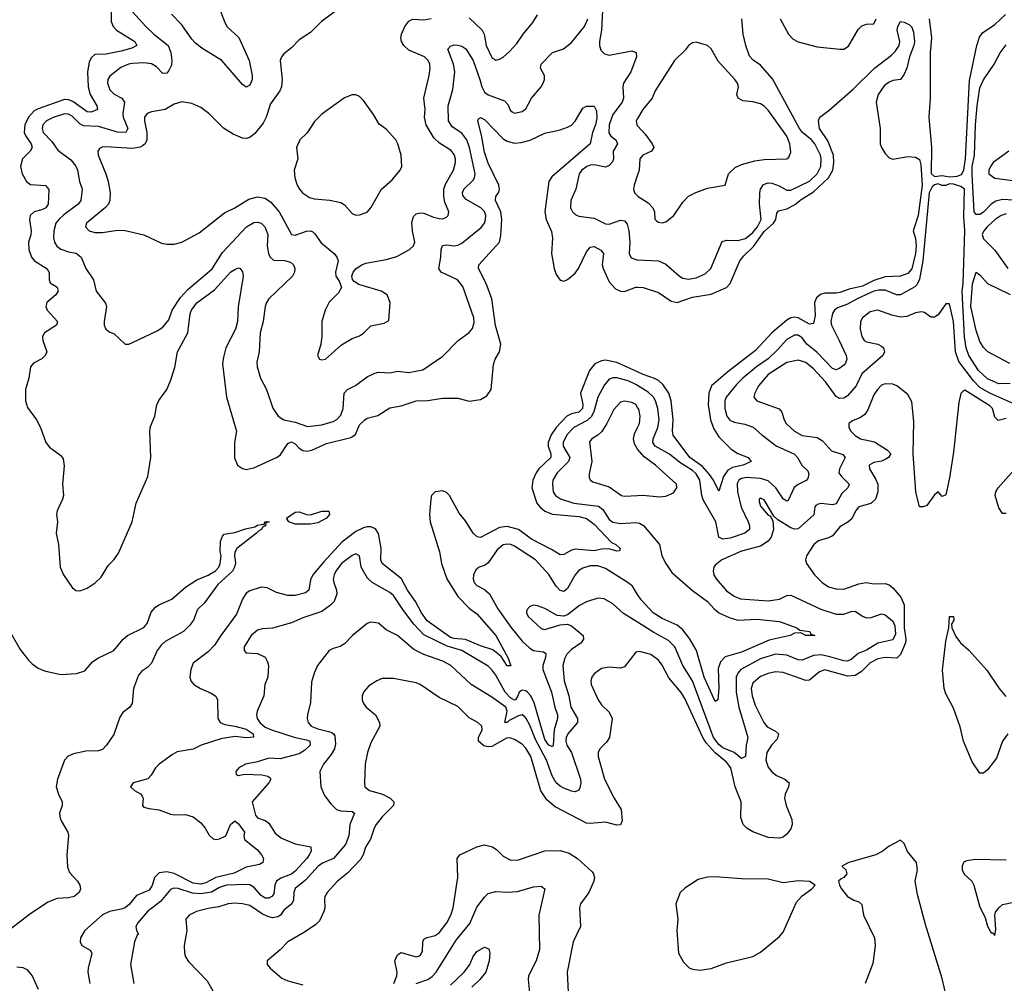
# Model space of a CAD drawing. Header units: inches. Extents: x 1384664 to 1536621, y 460766 to 646467.
# Tile 74 of 256: x 1406733 to 1411939, y 522750 to 527846. Entities that reach past the tile are written whole.
import ezdxf

# ---------------------------------------------------------------- set-up
doc = ezdxf.new("R2010")
doc.units = ezdxf.units.IN
doc.header["$MEASUREMENT"] = 0
doc.layers.add('B4502', color=7, linetype='Continuous')
doc.layers.add('B4512', color=7, linetype='Continuous')

msp = doc.modelspace()

# ---------------------------------------------------------------- linework, layer by layer
at = {"layer": 'B4502', "color": 5}
for points, elevation in [([(1407218.5, 527970), (1407215.7, 527835.7), (1407226.1, 527810), (1407244.8, 527790), (1407341.1, 527730), (1407352.8, 527710), (1407324.9, 527695.1), (1407270, 527679.6), (1407190, 527663.2), (1407130, 527661), (1407110, 527644.7), (1407099.8, 527620.2), (1407091.5, 527570), (1407094.8, 527490), (1407104.6, 527450), (1407141, 527390), (1407144.9, 527370), (1407110, 527356.6), (1407090, 527358.7), (1407013, 527413), (1406990, 527422.1), (1406970, 527424.2), (1406830, 527374.5), (1406810, 527363.5), (1406779.5, 527330), (1406759.3, 527290), (1406757, 527250), (1406764.4, 527230), (1406793.8, 527190), (1406799.3, 527170), (1406788.8, 527150), (1406746.9, 527110), (1406737, 527070), (1406745.1, 527030), (1406768.8, 526990), (1406790, 526973.6), (1406868.9, 526968.9), (1406887.3, 526947.3), (1406883.1, 526870), (1406871.5, 526850), (1406850, 526839.9), (1406808.9, 526830), (1406788.6, 526810), (1406785.1, 526790), (1406794.1, 526730), (1406792.2, 526707.8), (1406778.8, 526670), (1406781, 526630), (1406795.8, 526590), (1406810.1, 526570.1), (1406872.1, 526532.1), (1406881.7, 526521.7), (1406888.4, 526508.4), (1406888.2, 526470), (1406894.5, 526454.5), (1406931.7, 526431.7), (1406936.1, 526410), (1406923.3, 526390), (1406876, 526350), (1406871, 526330), (1406877.5, 526310), (1406931.9, 526250), (1406927.2, 526230), (1406863.2, 526190), (1406853, 526170), (1406855.5, 526150), (1406876.3, 526090), (1406867.9, 526070), (1406850, 526051.6), (1406806.2, 526030), (1406789.2, 526010), (1406781.3, 525950), (1406763.7, 525890), (1406763.7, 525830), (1406774.4, 525794.4), (1406821.6, 525730), (1406843, 525690), (1406870.7, 525610), (1406890, 525584.9), (1406950, 525542), (1406963.4, 525523.4), (1406967, 525487), (1406959.5, 525390), (1406964.4, 525330), (1406959.3, 525310), (1406930, 525248), (1406927, 525230), (1406932, 525190), (1406926.2, 525130), (1406937.2, 525070), (1406946.3, 524950), (1406963.6, 524910), (1407010, 524843.1), (1407030, 524828), (1407050, 524825.4), (1407090, 524840.2), (1407132.1, 524867.9), (1407162.9, 524897.1), (1407199.8, 524960.2), (1407230.9, 524990), (1407255.6, 525024.4), (1407327.1, 525190), (1407348.7, 525290), (1407409.8, 525430.2), (1407425.4, 525530), (1407420.2, 525670), (1407425, 525695), (1407447.8, 525750), (1407457.8, 525810), (1407467.6, 525832.4), (1407510, 525890.3), (1407530, 525935.8), (1407553.8, 526006.2), (1407568, 526090), (1407621.3, 526190), (1407634.1, 526290), (1407640.4, 526310), (1407670, 526348.9), (1407763, 526417), (1407850, 526511.6), (1407870, 526525.5), (1407890, 526533.4), (1407898, 526530), (1407910, 526512), (1407914, 526490), (1407887.9, 526327.9), (1407884.3, 526250), (1407874.4, 526210), (1407823.2, 526110), (1407810, 526060.9), (1407805.9, 526025.9), (1407825.6, 525850), (1407879.5, 525670), (1407869.1, 525610), (1407869, 525529), (1407884.9, 525490), (1407910, 525471.7), (1407930, 525467.3), (1407970, 525475.8), (1408090, 525530.1), (1408110, 525542.2), (1408150, 525605), (1408170, 525614), (1408190, 525602.9), (1408210, 525579.2), (1408230, 525567.4), (1408250, 525564.4), (1408277.6, 525570), (1408354.8, 525605.2), (1408484.3, 525635.7), (1408507.6, 525652.4), (1408530, 525703.7), (1408557.2, 525730), (1408570, 525738.2), (1408627.2, 525752.8), (1408690, 525793.4), (1408750, 525803.3), (1408830, 525830.1), (1408890, 525832.4), (1408970, 525845.2), (1409050, 525843.6), (1409110, 525827.9), (1409170, 525838), (1409203.2, 525856.8), (1409225, 525890), (1409237.3, 526022.7), (1409246.6, 526050), (1409269.8, 526090), (1409276.1, 526130), (1409249.1, 526229.1), (1409228.8, 526370), (1409198.7, 526450), (1409158.7, 526530), (1409159.8, 526550), (1409269, 526670), (1409276.1, 526703.9), (1409282.8, 526790), (1409276.6, 526830), (1409248.5, 526890), (1409250.7, 526910), (1409266.1, 526933.9), (1409269.3, 526950), (1409265.8, 526970), (1409210, 527086.2), (1409190, 527145.1), (1409174.6, 527234.6), (1409155.1, 527310), (1409158.6, 527321.4), (1409170, 527328.2), (1409190, 527317.4), (1409290, 527216.3), (1409310, 527203), (1409350, 527193.6), (1409384.3, 527195.7), (1409432.1, 527207.9), (1409510, 527245.4), (1409590, 527262.4), (1409630, 527276.9), (1409650, 527288), (1409670.5, 527309.5), (1409710, 527377.1), (1409730, 527388.5), (1409770, 527387.7), (1409783.4, 527363.4), (1409784.7, 527324.7), (1409777.4, 527290), (1409761.5, 527250), (1409750.2, 527190), (1409546.1, 527013.9), (1409530, 526989.5), (1409509.6, 526829.6), (1409517.3, 526790), (1409545.5, 526725.5), (1409549.7, 526690), (1409545.7, 526610), (1409559.8, 526530), (1409570, 526497.8), (1409590, 526468.2), (1409610, 526462.6), (1409630, 526471.8), (1409670, 526505.8), (1409688.4, 526530), (1409730, 526618), (1409744, 526636), (1409750, 526643.6), (1409770, 526646.9), (1409806.4, 526626.4), (1409820.7, 526610), (1409812.3, 526550), (1409817.2, 526530), (1409850, 526459.7), (1409883.1, 526423.1), (1409910, 526410.1), (1409930, 526408.4), (1409990, 526432.1), (1410000, 526431.5)], 620), ([(1408429, 527910), (1408326.3, 527833.7), (1408270, 527778), (1408210, 527739.1), (1408170, 527696.3), (1408130, 527666), (1408116.5, 527650), (1408109.2, 527630), (1408121.1, 527530), (1408116.8, 527490), (1408108.3, 527470), (1408058.9, 527401.1), (1408035.9, 527330), (1408021, 527299), (1407976.3, 527243.7), (1407950, 527222), (1407930, 527216.8), (1407910, 527218.9), (1407860.9, 527240.9), (1407810, 527271.8), (1407732.3, 527350), (1407690, 527382), (1407643.1, 527403.1), (1407590, 527411.9), (1407550, 527399.7), (1407502.8, 527370), (1407430, 527358.9), (1407406.7, 527350), (1407393, 527330), (1407392.2, 527310), (1407405.7, 527250), (1407404.6, 527210), (1407395.5, 527190), (1407382.1, 527177.9), (1407369, 527171), (1407330, 527165.1), (1407187.4, 527172.6), (1407168.8, 527171.2), (1407155.3, 527164.7), (1407146, 527150), (1407148.4, 527130), (1407188.9, 527030), (1407200.5, 526990), (1407211.5, 526930), (1407210.1, 526890), (1407201.6, 526870), (1407187, 526853), (1407086.5, 526770), (1407081.1, 526750), (1407099.3, 526730), (1407130, 526720.2), (1407170, 526720.2), (1407250, 526732.6), (1407290, 526730.3), (1407390, 526708.2), (1407483.4, 526663.4), (1407510, 526658), (1407550, 526659.5), (1407590, 526668.7), (1407681.8, 526718.2), (1407815.8, 526824.2), (1407870, 526850.2), (1407943.9, 526896.1), (1407990, 526909.5), (1408030, 526902.8), (1408060.6, 526880.6), (1408104.5, 526830), (1408169.5, 526709.5), (1408190, 526706.2), (1408250, 526727.2), (1408270, 526728.4), (1408283.2, 526723.2), (1408294.2, 526714.2), (1408326.5, 526666.5), (1408394.9, 526610), (1408410.3, 526590), (1408416, 526570), (1408402.4, 526510), (1408404.4, 526490), (1408422.4, 526462.4), (1408434, 526430), (1408418.7, 526401.3), (1408370, 526352.7), (1408348.5, 526310), (1408330.4, 526250), (1408330.8, 526170), (1408324.9, 526130), (1408307.7, 526070), (1408318, 526050), (1408330, 526046.4), (1408350, 526050.6), (1408434.3, 526125.7), (1408490, 526160.7), (1408530, 526174), (1408550, 526187.7), (1408590, 526227.7), (1408659.6, 526240.4), (1408685.2, 526254.8), (1408692.3, 526350), (1408676, 526390), (1408644, 526410), (1408525.6, 526445.6), (1408500.7, 526460.7), (1408492.3, 526472.3), (1408489.3, 526490), (1408496, 526510), (1408512.7, 526530), (1408541.2, 526550), (1408562.5, 526557.5), (1408670, 526577.2), (1408727.1, 526592.9), (1408794.7, 526630), (1408815.4, 526650), (1408821.4, 526670), (1408809.4, 526729.4), (1408806.2, 526773.8), (1408814.4, 526805.6), (1408830, 526819), (1408850, 526824.4), (1408870, 526823.2), (1408921.1, 526801.1), (1408950, 526793.7), (1408970, 526793), (1408990, 526800.8), (1408999.2, 526810), (1409002.5, 526830), (1408981.3, 526881.3), (1408974.8, 526910), (1408976.2, 526950), (1408984.8, 526975.2), (1409027.4, 527050), (1409037.9, 527090), (1409036.5, 527110), (1409030, 527132.4), (1409014, 527154), (1408952.3, 527192.3), (1408921.8, 527221.8), (1408882, 527290), (1408873.4, 527330), (1408876.3, 527370), (1408869.9, 527430), (1408898, 527550), (1408903.1, 527590), (1408901.1, 527610), (1408893, 527630), (1408873.6, 527650), (1408790, 527685.4), (1408764.2, 527710), (1408751.6, 527730), (1408747.3, 527750), (1408751.6, 527770), (1408770, 527809.1), (1408790, 527837.7), (1408810, 527848.7), (1408870, 527845.6), (1408908.2, 527851.8)], 660), ([(1409815.5, 527930), (1409810.1, 527790), (1409798.5, 527730), (1409798, 527710), (1409805, 527685), (1409825.2, 527665.2), (1409850, 527658.4), (1409970, 527680.2), (1409992.1, 527672.1), (1409994.7, 527650), (1409963.7, 527570), (1409925.6, 527510), (1409922, 527490), (1409926.1, 527430), (1409918.4, 527410), (1409870, 527344.5), (1409849, 527290), (1409847.2, 527247.2), (1409858.3, 527230), (1409884.9, 527210), (1409893, 527190), (1409871.3, 527150), (1409872, 527110), (1409866.7, 527093.3), (1409850, 527075.4), (1409830, 527066.6), (1409770, 527078), (1409750, 527075.8), (1409731.3, 527068.7), (1409706, 527050), (1409690.3, 527030), (1409672.8, 526950), (1409646.7, 526890), (1409644.9, 526850), (1409655.8, 526830), (1409673.8, 526813.8), (1409690, 526807.2), (1409770, 526795.9), (1409830, 526765.7), (1409850, 526764.3), (1409910, 526785.7), (1409930, 526782.5), (1409944.8, 526764.8), (1409953.8, 526730), (1409959.1, 526670), (1409955.4, 526610), (1409966.9, 526586.9), (1409995.5, 526575.5), (1410000, 526575.4)], 640), ([(1407330, 527887.9), (1407399.7, 527810), (1407442, 527770), (1407517.3, 527710), (1407532.4, 527672.4), (1407537, 527630), (1407534.9, 527605.1), (1407522.2, 527577.8), (1407510, 527563.5), (1407490, 527560.4), (1407455.9, 527595.9), (1407430, 527611.7), (1407390, 527617), (1407330, 527613.8), (1407308.8, 527610), (1407267.5, 527592.5), (1407210, 527547.1), (1407199.3, 527530), (1407196.8, 527510), (1407210, 527475.3), (1407232.2, 527452.2), (1407272, 527430), (1407286.3, 527410), (1407278.4, 527350), (1407280.3, 527330), (1407303.7, 527270), (1407293.1, 527250), (1407249.6, 527250.4), (1407150, 527280.9), (1407070, 527283.8), (1407050, 527295.3), (1407010, 527336.4), (1406990, 527347), (1406970, 527347.6), (1406910, 527328), (1406874.3, 527310), (1406855.9, 527290), (1406850.8, 527270), (1406856.8, 527250), (1406902.2, 527202.2), (1406935, 527155), (1407003.8, 527103.8), (1407030, 527071.7), (1407038.9, 527050), (1407048.1, 526990), (1407063.6, 526950), (1407056, 526890), (1407042, 526870), (1406966, 526814), (1406939.2, 526790), (1406924.6, 526770), (1406913.9, 526730), (1406912.1, 526690), (1406915.9, 526670), (1406928.4, 526648.4), (1406950, 526631.6), (1406990, 526617.9), (1407031.2, 526611.2), (1407058.2, 526590), (1407082.6, 526530), (1407122.6, 526470), (1407136.9, 526410), (1407186.9, 526346.9), (1407191.8, 526330), (1407178.7, 526250), (1407179.3, 526230), (1407187.7, 526210), (1407210, 526194), (1407230, 526186.8), (1407290, 526130.8), (1407310, 526130.6), (1407330, 526138.4), (1407460.1, 526199.9), (1407490, 526219.1), (1407521, 526259), (1407538.4, 526310), (1407582.7, 526377.3), (1407621.5, 526418.5), (1407750, 526528.8), (1407805.2, 526614.8), (1407932.8, 526750), (1407970, 526773.4), (1407990, 526775.2), (1408010, 526770.2), (1408028.2, 526750), (1408044.8, 526710), (1408041.9, 526650), (1408048.9, 526608.9), (1408057.1, 526590), (1408075, 526575), (1408132.5, 526572.5), (1408164.1, 526564.1), (1408181.1, 526550), (1408187.2, 526530), (1408185.3, 526510), (1408174.9, 526490), (1408050.3, 526370), (1408038.6, 526350), (1408031.5, 526330), (1408021, 526250), (1408003.8, 526190), (1407999.3, 526090), (1407985.9, 526034.1), (1407987.6, 526010), (1408006.2, 525950), (1408037.8, 525890), (1408071.6, 525791.6), (1408100.3, 525750), (1408129.2, 525729.2), (1408190, 525716.9), (1408253.9, 525693.9), (1408330, 525702.7), (1408390, 525721), (1408410, 525732.4), (1408430, 525753.7), (1408442.4, 525790), (1408448.2, 525870), (1408466.6, 525890), (1408508.7, 525911.3), (1408570, 525956.5), (1408610, 525977.2), (1408630, 525981.8), (1408690, 525978), (1408732.1, 525987.9), (1408790, 525980.2), (1408865.3, 525994.7), (1408970, 526066), (1409051.2, 526150), (1409109.2, 526190.8), (1409127.2, 526212.8), (1409135.8, 526244.2), (1409133.4, 526270), (1409075.6, 526435.6), (1409047.4, 526470), (1408962, 526510), (1408949.8, 526530), (1408959.5, 526590), (1408961, 526630), (1408967.8, 526652.2), (1408990, 526656), (1409030, 526650.2), (1409050, 526653), (1409070, 526663.9), (1409173.8, 526746.2), (1409190.7, 526769.3), (1409196.7, 526790), (1409197.5, 526810), (1409190, 526831.2), (1409171.2, 526850), (1409094.2, 526894.2), (1409075.8, 526915.8), (1409073.6, 526930), (1409080.5, 526950), (1409130, 526998), (1409137.4, 527010), (1409140.9, 527030), (1409111.6, 527170), (1409097.1, 527210), (1409070, 527245.4), (1409019, 527279), (1409000.2, 527310), (1408998.4, 527390), (1409023.9, 527476.1), (1409033.6, 527570), (1409027.5, 527610), (1408996, 527690), (1409010, 527706), (1409030, 527712.1), (1409050, 527711.1), (1409070, 527705.6), (1409091.2, 527691.2), (1409130.1, 527630), (1409166.2, 527530), (1409175.7, 527490), (1409190, 527462), (1409210, 527448.3), (1409295.9, 527415.9), (1409315.2, 527395.2), (1409327.1, 527367.1), (1409337.7, 527357.8), (1409350, 527352), (1409390, 527360.3), (1409410, 527374), (1409438.7, 527430), (1409489.6, 527490), (1409500.5, 527510), (1409508.2, 527530), (1409508, 527550), (1409487.1, 527590), (1409489.9, 527610.1), (1409550, 527671.5), (1409609, 527691), (1409650, 527724.4), (1409719.9, 527810), (1409737.3, 527850)], 640), ([(1407795.2, 527890), (1407816.8, 527830), (1407830, 527808.1), (1407891.5, 527751.5), (1407945.9, 527630), (1407961.7, 527550), (1407962, 527530), (1407950, 527499.3), (1407930, 527489.6), (1407910, 527502.9), (1407801.4, 527630), (1407695.9, 527695.9), (1407662, 527722), (1407642.7, 527742.7), (1407590, 527818.3), (1407535.6, 527875.6)], 640), ([(1409110, 527856), (1409179.1, 527790), (1409189.2, 527770), (1409198.5, 527710), (1409230, 527645.8), (1409250, 527632.2), (1409270, 527636.2), (1409290, 527648.1), (1409323.4, 527676.6), (1409360.7, 527719.3), (1409395.8, 527770), (1409445.8, 527830), (1409470, 527871.8)], 660), ([(1410000, 527322.6), (1409992.8, 527310), (1409995.3, 527290), (1410000, 527284.9)], 660), ([(1410000, 527025.9), (1409982, 526970), (1409979.2, 526950), (1409983.6, 526930), (1410000, 526913.6)], 660), ([(1410000, 525983.6), (1409890, 526032.5), (1409830, 526045.1), (1409810, 526042.3), (1409774.8, 526025.2), (1409746.3, 525990), (1409698.7, 525870), (1409711.4, 525811.4), (1409709.3, 525790), (1409690, 525769.9), (1409650, 525761.3), (1409626.7, 525750), (1409570.1, 525690), (1409542.8, 525650), (1409527.6, 525610), (1409527.2, 525590), (1409541.6, 525550), (1409540.6, 525530), (1409478.4, 525470), (1409464.2, 525450), (1409446.5, 525410), (1409440.7, 525370), (1409467.2, 525290), (1409482.5, 525270), (1409510, 525246.6), (1409550, 525230.9), (1409690, 525218.1), (1409730, 525208.6), (1409770, 525178.7), (1409861.9, 525081.9), (1409885.5, 525070), (1409907.3, 525050), (1409903.6, 525036.4), (1409890, 525035.1), (1409848.1, 525048.1), (1409810, 525046.8), (1409770, 525036.9), (1409670, 525046), (1409650, 525040.5), (1409610, 525017.8), (1409590, 525015.4), (1409544.3, 525044.3), (1409439.1, 525099.1), (1409370, 525150.3), (1409310, 525166.5), (1409270, 525161.2), (1409170, 525107.7), (1409151.2, 525111.2), (1409131.3, 525131.3), (1409090, 525195.8), (1409056.6, 525236.6), (1409006, 525330), (1408990, 525346), (1408970, 525355.1), (1408930, 525349.6), (1408910.4, 525330), (1408906, 525310), (1408899.1, 525230), (1408902.4, 525190), (1408952.5, 525032.5), (1408963.4, 524970), (1408991.2, 524890), (1409050, 524796.6), (1409110, 524734.7), (1409150, 524703.2), (1409250.1, 524590), (1409316, 524470), (1409330, 524429.2), (1409310, 524429.8), (1409278.7, 524478.7), (1409234.2, 524514.2), (1409170, 524534.2), (1409090, 524568.3), (1409030, 524573), (1409010, 524578.9), (1408887.1, 524667.1), (1408856.7, 524710), (1408826.1, 524770), (1408783.3, 524830), (1408752.4, 524890), (1408649.3, 524970), (1408641.9, 524990), (1408643.4, 525050), (1408630, 525129.7), (1408613.3, 525153.3), (1408590, 525164.2), (1408570, 525164.9), (1408550, 525159.4), (1408510, 525139.7), (1408436.7, 525083.3), (1408340.5, 524979.6), (1408282.7, 524910), (1408270, 524884.7), (1408260.9, 524830), (1408244.7, 524815.3), (1408190, 524801.5), (1408150, 524801.2), (1408090, 524817.6), (1408041, 524841), (1408010, 524844.3), (1407950, 524826.1), (1407930, 524813.1), (1407910, 524781.7), (1407878.4, 524701.6), (1407795.5, 524590), (1407762.4, 524537.6), (1407730, 524502.7), (1407650, 524444), (1407636.8, 524410), (1407633, 524370), (1407637.6, 524350), (1407652.9, 524330), (1407688.5, 524308.5), (1407745.3, 524285.3), (1407769.3, 524269.3), (1407778, 524250), (1407780.2, 524150), (1407792.1, 524130), (1407818.2, 524118.2), (1407870, 524110.7), (1407930, 524094.8), (1407967.8, 524070), (1407968.8, 524051.2), (1407931.2, 524048.8), (1407870, 524056), (1407796.3, 524043.7), (1407692.4, 524010), (1407650, 523988.4), (1407566.1, 523973.8), (1407540.1, 523959.9), (1407470, 523908.9), (1407451.1, 523890), (1407428.7, 523851.3), (1407410, 523832.4), (1407333, 523810), (1407319, 523790), (1407340.3, 523770), (1407371.8, 523751.8), (1407380.5, 523740.5), (1407386, 523730), (1407382.4, 523690), (1407390, 523682.4), (1407414.8, 523674.8), (1407470, 523668.4), (1407530, 523644.1), (1407550, 523640.7), (1407610, 523642.9), (1407650, 523630.2), (1407690, 523599.7), (1407714.2, 523570), (1407734.4, 523534.4), (1407755.2, 523515.2), (1407770, 523511.1), (1407790, 523514.5), (1407822.4, 523530), (1407848.2, 523590), (1407870.2, 523610.1), (1407890, 523594), (1407921.7, 523550), (1407918.7, 523530), (1407922, 523510), (1407990, 523456.9), (1408011.3, 523430), (1408021.5, 523410), (1408018.7, 523390), (1408000.9, 523379.1), (1407930, 523363.9), (1407866.7, 523333.3), (1407770, 523310.5), (1407717.8, 523282.2), (1407690, 523275.1), (1407650, 523280.2), (1407550, 523331.2), (1407510, 523339.4), (1407470, 523334.5), (1407445.8, 523310), (1407433, 523267), (1407416.7, 523243.3), (1407350, 523215.3), (1407312.4, 523167.6), (1407290, 523149.9), (1407270, 523141.9), (1407207.2, 523130), (1407170, 523112.1), (1407077.6, 523030), (1407054, 522990), (1407053.1, 522970), (1407061.3, 522950), (1407105.7, 522925.7), (1407114.6, 522910), (1407094.2, 522830), (1407093.5, 522810), (1407102.7, 522750)], 620), ([(1410000, 525911.3), (1409990, 525917.4), (1409950, 525936), (1409890, 525952.2), (1409870, 525952.5), (1409850, 525944.1), (1409824.8, 525915.2), (1409789.7, 525850.3), (1409768.4, 525771.6), (1409755.1, 525744.9), (1409734.1, 525725.9), (1409662.2, 525690), (1409626.8, 525650), (1409607.3, 525610), (1409606.9, 525590), (1409641.6, 525530), (1409634.5, 525510), (1409574.1, 525450), (1409552.7, 525410), (1409549.5, 525389.5), (1409553.7, 525350), (1409565.2, 525330), (1409592, 525312), (1409663.8, 525290), (1409794.1, 525274.1), (1409816.6, 525256.6), (1409850, 525202.9), (1409870, 525188.5), (1409910, 525181.5), (1409990, 525187.5), (1410000, 525185.2)], 640), ([(1410000, 525795.4), (1409990.3, 525810.3), (1409970, 525821.7), (1409930, 525828.5), (1409910, 525823.4), (1409874.9, 525785.1), (1409838.1, 525710), (1409811.7, 525668.3), (1409790, 525648.8), (1409757.6, 525630), (1409746.3, 525613.7), (1409757.9, 525510), (1409743.8, 525443.8), (1409743.6, 525423.6), (1409750.4, 525410), (1409762.8, 525402.8), (1409850, 525375.5), (1409914.8, 525330), (1409930, 525326.5), (1410000, 525330.5)], 660), ([(1410000, 525575.6), (1409998, 525578), (1409983.8, 525603.8), (1409978.7, 525630), (1409983.6, 525656.4), (1410000, 525690.1)], 660), ([(1406662.7, 524642.7), (1406735, 524515), (1406778.5, 524458.5), (1406799.2, 524439.2), (1406830, 524417.5), (1406863.2, 524403.2), (1406950, 524384), (1407032.3, 524387.7), (1407076.8, 524403.2), (1407118.3, 524450), (1407145.4, 524470), (1407229.9, 524510.1), (1407280.5, 524570), (1407303.6, 524590), (1407390, 524631.4), (1407407.3, 524652.7), (1407427.6, 524712.4), (1407450, 524738.8), (1407468.3, 524751.7), (1407537.7, 524782.3), (1407610, 524844.2), (1407670, 524883.8), (1407730, 524908.8), (1407768.2, 524931.8), (1407786.3, 524950), (1407792.4, 524970), (1407797.6, 525010), (1407792.7, 525032.7), (1407794.3, 525085.7), (1407804.8, 525115.2), (1407814.2, 525125.8), (1407870, 525134.4), (1407926.2, 525153.8), (1407976.6, 525163.4), (1407990, 525172.4), (1408010, 525177.3), (1408018.8, 525178.8), (1408026, 525174), (1408029, 525190), (1408052, 525190), (1408034, 525186), (1408032, 525170), (1408017.3, 525162.7), (1408010.7, 525150), (1407996.7, 525143.3), (1407985.5, 525130), (1407881.6, 525050), (1407870.4, 525030), (1407868.4, 525010), (1407873.7, 524973.7), (1407869.3, 524950), (1407857.2, 524930), (1407780, 524860), (1407710, 524761.7), (1407672.4, 524727.6), (1407651.2, 524670), (1407630, 524642.6), (1407598.3, 524610), (1407502.5, 524557.5), (1407481.2, 524538.8), (1407460.5, 524510), (1407430, 524443.5), (1407410, 524422.2), (1407378.8, 524401.2), (1407360.8, 524379.2), (1407334.9, 524310), (1407328.2, 524230), (1407315.5, 524210), (1407278.5, 524181.5), (1407261.6, 524158.4), (1407230, 524065.3), (1407192.3, 524010), (1407170, 523986.5), (1407150, 523980.3), (1407081.8, 523978.2), (1407016.7, 523963.3), (1406989.2, 523950.8), (1406970, 523929.7), (1406932.2, 523830), (1406925.5, 523790), (1406937.6, 523750), (1406956.9, 523710), (1406957.4, 523690), (1406943.7, 523650), (1406945.3, 523630), (1406951.8, 523610), (1406987.2, 523550), (1406991.1, 523531.1), (1406982.3, 523430), (1406984.6, 523364.6), (1406996.5, 523336.5), (1407038.8, 523290), (1407050.8, 523270), (1407054, 523250), (1407047.3, 523230), (1407020.5, 523210), (1406990, 523202.2), (1406930, 523199.1), (1406880.6, 523179.4), (1406785.4, 523114.6), (1406637.8, 523002.2)], 580), ([(1410000, 524807), (1409972.8, 524850), (1409950, 524867.3), (1409830, 524944.6), (1409790, 524957.2), (1409750, 524957.2), (1409710, 524945.8), (1409690, 524932.6), (1409669.5, 524910), (1409630, 524838.2), (1409610, 524822.9), (1409590, 524827.1), (1409569.5, 524849.5), (1409530, 524911.4), (1409459.8, 524990), (1409350, 525061.7), (1409330, 525070.5), (1409310, 525072.5), (1409290, 525068.4), (1409256.9, 525043.1), (1409210, 524973.2), (1409190, 524959.5), (1409161.6, 524950), (1409144, 524936), (1409131.7, 524910), (1409130.3, 524890), (1409135.6, 524870), (1409150, 524853.4), (1409190, 524832.6), (1409216.8, 524810), (1409260.9, 524730), (1409330, 524632.9), (1409390, 524560.2), (1409430, 524522.8), (1409450, 524511), (1409502.8, 524502.8), (1409515.1, 524495), (1409513.3, 524473.3), (1409498.6, 524430), (1409498.2, 524410), (1409544.3, 524290), (1409561.6, 524210), (1409576.6, 524170), (1409577, 524150), (1409559.2, 524090), (1409554, 524010), (1409550, 524000.9), (1409530, 524009.4), (1409510, 524039.6), (1409453.7, 524233.7), (1409435.6, 524270), (1409417.9, 524290), (1409410, 524296.4), (1409390, 524300.8), (1409374.1, 524290), (1409367.5, 524270), (1409353.7, 524250), (1409350, 524248), (1409330, 524258.8), (1409300.3, 524290), (1409250, 524379.9), (1409230, 524408.4), (1409210, 524426.8), (1409070, 524509.5), (1408993.5, 524533.5), (1408870, 524593.7), (1408816.9, 524650), (1408761.4, 524721.4), (1408710, 524801.1), (1408690, 524817.7), (1408597.2, 524870), (1408572.5, 524892.5), (1408537.8, 524950), (1408529.6, 525010), (1408510, 525021), (1408490, 525013.3), (1408433.8, 524970), (1408404.4, 524930), (1408395.4, 524910), (1408391.1, 524890), (1408393.8, 524870), (1408407.7, 524830), (1408409.4, 524810), (1408396.3, 524770), (1408375.4, 524750), (1408330, 524716.5), (1408230, 524682.4), (1408170, 524655.8), (1408070, 524627.8), (1408015.6, 524624.4), (1407990, 524617.4), (1407957, 524590), (1407920.4, 524530), (1407919.1, 524510), (1407930, 524497.3), (1407990, 524493.7), (1408030, 524474.9), (1408043.1, 524450), (1408047.7, 524430), (1408044.9, 524370), (1408029.2, 524330), (1408022.8, 524270), (1407987.7, 524190), (1407984.7, 524170), (1407988.1, 524150), (1408001.8, 524130), (1408030, 524105.5), (1408064.4, 524090), (1408190, 524050.6), (1408250, 524038.6), (1408267.2, 524030), (1408268.3, 524010), (1408238.9, 523981.1), (1408210, 523964.1), (1408110, 523937.2), (1408050, 523940.4), (1407990, 523920.8), (1407926, 523910), (1407890.7, 523890), (1407874.8, 523870), (1407876.9, 523856.9), (1407888.8, 523848.8), (1407923.7, 523856.3), (1408013.1, 523853.1), (1408045.5, 523845.5), (1408056.7, 523836.7), (1408061.1, 523830), (1408049.3, 523810), (1407961.3, 523710), (1407979.2, 523639.2), (1407990, 523626.1), (1408030, 523611.1), (1408050, 523597), (1408083.5, 523543.5), (1408117, 523517), (1408190, 523487.9), (1408272.5, 523472.5), (1408274, 523450), (1408264.2, 523430), (1408251.5, 523410), (1408190, 523343.1), (1408170, 523327.7), (1408114.2, 523305.8), (1408090.7, 523290), (1408081.1, 523270), (1408075.8, 523224.2), (1408066.5, 523210), (1408050, 523199.9), (1408030, 523200.4), (1408010, 523215.2), (1407970, 523259.3), (1407950, 523270.5), (1407932.7, 523272.7), (1407826.7, 523270), (1407790, 523257.6), (1407747.1, 523232.9), (1407690, 523224.4), (1407646.7, 523226.7), (1407570, 523252.6), (1407546.4, 523253.6), (1407530, 523247.1), (1407477.7, 523182.3), (1407408.6, 523130), (1407358, 523070), (1407347.2, 523050), (1407350.4, 523030.4), (1407361, 523010), (1407354.6, 523005.4), (1407339.1, 522970), (1407318, 522850), (1407336.9, 522750)], 640), ([(1410000, 524659.3), (1409925.8, 524705.8), (1409870, 524756.2), (1409823.3, 524783.3), (1409790, 524786.3), (1409730, 524768.3), (1409692.2, 524747.8), (1409630, 524698.2), (1409610, 524691.6), (1409575, 524695), (1409510, 524731.9), (1409470, 524747.1), (1409450, 524749.6), (1409430, 524742.9), (1409414.2, 524725.8), (1409412.2, 524710), (1409421.7, 524690), (1409490, 524626.5), (1409510, 524621.1), (1409590, 524646.5), (1409630, 524649.3), (1409650, 524640.7), (1409711.5, 524590), (1409714.4, 524570), (1409702.4, 524550), (1409650, 524516.1), (1409625.9, 524490), (1409615.3, 524470), (1409604.1, 524430), (1409611.6, 524350), (1409636.4, 524270), (1409647.7, 524210), (1409681.9, 524150), (1409682.8, 524130), (1409632.1, 524070), (1409622.1, 524050), (1409620.3, 524030), (1409626.5, 524010), (1409650.6, 523970), (1409697.7, 523830), (1409700.2, 523810), (1409695.3, 523784.7), (1409688.9, 523771.1), (1409670, 523763.1), (1409650, 523766), (1409610, 523782), (1409590, 523792.4), (1409570, 523810.7), (1409547.7, 523847.7), (1409518.3, 523930), (1409459.9, 524039.9), (1409430, 524114.6), (1409411.2, 524151.2), (1409401.2, 524161.2), (1409390, 524169.2), (1409370, 524164.2), (1409320.2, 524139.8), (1409310, 524128.7), (1409297.2, 524130), (1409309.9, 524190), (1409302.9, 524210), (1409230, 524264.3), (1409119.3, 524330), (1409012.8, 524430), (1408970, 524453.9), (1408870, 524489.3), (1408816.3, 524516.3), (1408730, 524589.7), (1408670, 524618.7), (1408630, 524654.7), (1408590, 524659.7), (1408570, 524653), (1408492.2, 524590), (1408450, 524546.3), (1408428.1, 524531.9), (1408390, 524521.4), (1408370, 524509.7), (1408307.6, 524430), (1408289.3, 524390.7), (1408276.5, 524343.5), (1408270, 524235.3), (1408254.2, 524170), (1408252.4, 524150), (1408257.7, 524130), (1408273.7, 524110), (1408310, 524095.9), (1408379.1, 524079.1), (1408392.8, 524070), (1408398.9, 524058.9), (1408402.7, 524017.3), (1408398.2, 523990), (1408380.5, 523959.5), (1408339.7, 523910), (1408319.7, 523870), (1408324.7, 523790), (1408344.1, 523744.1), (1408378.7, 523698.7), (1408407.2, 523670), (1408430, 523662.8), (1408490, 523659.7), (1408502.3, 523650), (1408478.5, 523590), (1408472.7, 523530), (1408456.4, 523483.6), (1408391.9, 523410), (1408334.2, 523385.8), (1408311.6, 523370), (1408243.4, 523296.6), (1408189.1, 523250.9), (1408181.6, 523230), (1408181, 523190), (1408171.8, 523170), (1408130, 523136.5), (1408111.7, 523110), (1408098.5, 523101.5), (1408070, 523097), (1408050, 523101.6), (1408016.4, 523116.4), (1407950, 523161.9), (1407911, 523171), (1407870, 523174), (1407834.8, 523170), (1407785.7, 523154.3), (1407730, 523146.2), (1407667.3, 523130), (1407628.2, 523110), (1407610.5, 523090), (1407616.5, 523030), (1407602.4, 522950), (1407604.4, 522910), (1407610.3, 522890.3), (1407625.9, 522865.9), (1407723.2, 522763.2), (1407800.4, 522630)], 660), ([(1410000, 524502.8), (1409990, 524500.9), (1409930, 524423.7), (1409910, 524416.2), (1409850, 524421.6), (1409810, 524414.5), (1409770, 524387), (1409757.6, 524370), (1409752, 524350), (1409754.9, 524330), (1409791.7, 524250), (1409810, 524222.6), (1409850, 524184.2), (1409865, 524150), (1409850.7, 524049.3), (1409835, 524025), (1409800.3, 523990), (1409792.4, 523970), (1409792.3, 523950), (1409825, 523830), (1409876.2, 523730), (1409914.1, 523670), (1409918.4, 523610), (1409910, 523588.5), (1409890, 523587.2), (1409830, 523602.3), (1409750, 523594.6), (1409730, 523597.3), (1409564.4, 523684.4), (1409520.5, 523720.5), (1409488.8, 523768.8), (1409435.8, 523950), (1409410, 523993.7), (1409390, 524014.7), (1409350, 524040.2), (1409330, 524047), (1409310, 524047.6), (1409230, 524002.6), (1409210, 524000.1), (1409186.5, 524006.5), (1409158.1, 524030), (1409158.8, 524050), (1409178.8, 524090), (1409176.9, 524110), (1409155.1, 524130), (1409110, 524153.3), (1409050, 524213.3), (1408950, 524261.7), (1408850.7, 524330.7), (1408830, 524339.1), (1408710, 524361.4), (1408650, 524361.5), (1408621.6, 524350), (1408578, 524322), (1408550.4, 524290), (1408543.8, 524270), (1408543.8, 524250), (1408550.4, 524230), (1408564.9, 524210), (1408614.4, 524170), (1408635.8, 524130), (1408637.6, 524110), (1408590, 524022), (1408572.2, 523970), (1408559.7, 523910), (1408555.8, 523810), (1408558.5, 523790), (1408583.1, 523770), (1408650.6, 523750.6), (1408691.4, 523730), (1408711.3, 523710), (1408709.2, 523690), (1408649.7, 523630.3), (1408617.7, 523590), (1408606.3, 523570), (1408587.7, 523512.3), (1408561.7, 523470), (1408549.6, 523430), (1408535.7, 523404.3), (1408466.5, 523333.5), (1408412.8, 523290), (1408358.5, 523230), (1408346.5, 523210), (1408344.1, 523195.9), (1408346, 523150), (1408341.6, 523130), (1408318.6, 523081.4), (1408298.1, 523061.9), (1408239, 523021), (1408150.4, 522970), (1408110, 522927), (1408040.7, 522870), (1408042, 522850), (1408057.3, 522830), (1408118.2, 522778.2), (1408150, 522764.2), (1408230, 522742.6)], 680), ([(1408710.5, 522750), (1408726.6, 522790), (1408727.9, 522810), (1408717, 522870), (1408730, 522900.3), (1408750, 522912.9), (1408830, 522890.2), (1408850, 522897.8), (1408861.9, 522918.1), (1408864, 522970), (1408870, 522983.1), (1408887.8, 522992.2), (1408930, 523002.5), (1408950, 523017.6), (1408990.5, 523070), (1409012.5, 523110), (1409025.7, 523150), (1409049.9, 523310), (1409045.7, 523410), (1409060.5, 523430), (1409150, 523472.9), (1409190, 523482.8), (1409232.7, 523472.7), (1409256.6, 523456.6), (1409290, 523423.1), (1409330, 523400.9), (1409370, 523403.2), (1409510, 523450.2), (1409590, 523452.1), (1409638.1, 523438.1), (1409682.4, 523410), (1409759.2, 523339.2), (1409766.9, 523330), (1409772, 523310), (1409768.2, 523290), (1409741.5, 523230), (1409698.3, 523170), (1409692.9, 523150), (1409698, 523050), (1409659.3, 522970), (1409627.3, 522810), (1409634.7, 522670)], 680), ([(1408830, 522750.2), (1408890.3, 522769.7), (1408914.1, 522785.9), (1408935.6, 522810), (1409040.7, 522979.3), (1409113.2, 523066.8), (1409150, 523152.6), (1409190, 523206.4), (1409210, 523224.9), (1409250, 523236), (1409312.3, 523232.3), (1409364.3, 523235.7), (1409450, 523260.2), (1409490, 523264.4), (1409510.4, 523250), (1409477.7, 523110), (1409481.6, 522930), (1409463.8, 522870), (1409423.9, 522790), (1409420.7, 522770), (1409436.2, 522630)], 660), ([(1409010, 522741.4), (1409083.9, 522810), (1409113.6, 522850), (1409130, 522892.4), (1409150, 522918), (1409190, 522941.6), (1409213.4, 522933.4), (1409219.5, 522910), (1409215.6, 522870), (1409196.9, 522810), (1409166.4, 522770), (1409124.3, 522730)], 640), ([(1406718, 522838), (1406750, 522834.2), (1406770, 522822.7), (1406799.5, 522790), (1406830, 522719.5)], 580)]:
    msp.add_lwpolyline(points, dxfattribs=dict(at, elevation=elevation))
for points, elevation in [([(1408490, 527449.2), (1408450, 527433.2), (1408330, 527346.3), (1408292, 527307.9), (1408252.7, 527247.3), (1408214.4, 527210), (1408196.4, 527170), (1408203.1, 527110), (1408183.8, 527050), (1408188, 527010), (1408200.5, 526970), (1408213, 526950), (1408228.2, 526930), (1408265.4, 526905.4), (1408290, 526898.5), (1408372.1, 526892.1), (1408430, 526878.3), (1408450, 526866.4), (1408490, 526820.3), (1408510, 526811.8), (1408530, 526813.1), (1408570, 526828.7), (1408590, 526850.6), (1408645.6, 526950), (1408701.7, 526998.3), (1408745.2, 527050), (1408752.7, 527070), (1408749.5, 527130), (1408732.8, 527190), (1408721.6, 527210), (1408670, 527266.6), (1408633.7, 527293.7), (1408603.9, 527343.9), (1408550, 527419), (1408530, 527439), (1408510, 527449)], 680), ([(1408190, 525178), (1408155.1, 525190), (1408144, 525210), (1408190, 525240.9), (1408210, 525243.2), (1408250, 525228.9), (1408270, 525227.4), (1408330, 525246.5), (1408367.7, 525247.7), (1408371.4, 525230), (1408355.2, 525210), (1408310, 525184.5), (1408270, 525178.3)], 580)]:
    msp.add_lwpolyline(points, close=True, dxfattribs=dict(at, elevation=elevation))
at = {"layer": 'B4512', "color": 5}
for points, elevation in [([(1410000, 526575.4), (1410111, 526571), (1410150, 526553.6), (1410222.4, 526490), (1410239.8, 526479.8), (1410270, 526473.3), (1410310, 526480.1), (1410357.3, 526502.7), (1410387.1, 526530), (1410447.1, 526672.9), (1410470, 526679), (1410530, 526678.9), (1410570, 526689.5), (1410610, 526720.4), (1410633.7, 526750), (1410653.9, 526790), (1410645.3, 526870), (1410645.7, 526930), (1410650, 526950.4), (1410665.4, 526974.6), (1410690, 526982.4), (1410710, 526981.3), (1410748, 526968), (1410790, 526945.1), (1410810, 526943.4), (1410910, 526991.1), (1410949.9, 527030), (1410969, 527070), (1410971.1, 527110), (1410967, 527130), (1410937, 527190), (1410920.2, 527210), (1410872.3, 527250), (1410856.9, 527270), (1410712.7, 527532.7), (1410650, 527605.6), (1410611.6, 527631.6), (1410592.3, 527652.3), (1410572, 527710), (1410559.1, 527770), (1410550.8, 527850)], 640), ([(1410753.5, 527850), (1410798.6, 527770), (1410823.3, 527743.3), (1410850, 527728.9), (1410950, 527702), (1411070, 527689.6), (1411090, 527690.1), (1411114.6, 527705.4), (1411167, 527793), (1411186.2, 527813.8), (1411210, 527822.3), (1411250, 527824), (1411262.4, 527850)], 640), ([(1411542.3, 527850), (1411554, 527750), (1411547.3, 527670), (1411546.5, 527430), (1411540.2, 527330), (1411553.5, 527170), (1411552.6, 527032.6), (1411570, 527015.8), (1411610, 527022.3), (1411650, 527015.3), (1411690, 527018.3), (1411713, 527027), (1411725.2, 527050), (1411733.5, 527110), (1411755.3, 527524.7), (1411793.7, 527710), (1411807.6, 527752.4), (1411823.5, 527776.5), (1411890, 527819.4), (1411946.2, 527873.8)], 640), ([(1410000, 526431.5), (1410029.5, 526429.5), (1410110, 526402.5), (1410177.9, 526357.9), (1410210.1, 526350.1), (1410290, 526378.5), (1410390, 526395.1), (1410470.5, 526430), (1410490, 526451.1), (1410541.2, 526570), (1410562.6, 526597.4), (1410613.6, 526646.4), (1410670, 526726.2), (1410718.5, 526770), (1410730.3, 526790), (1410737.1, 526822.9), (1410744.4, 526835.6), (1410790, 526846.4), (1410830, 526867.1), (1410864.6, 526895.4), (1410930, 526934.6), (1411010.5, 527009.5), (1411032.5, 527050), (1411037.5, 527090), (1411036.6, 527130), (1411005.8, 527205.8), (1410962.3, 527270), (1410957.1, 527310), (1410964.5, 527330), (1411013.4, 527366.6), (1411140.9, 527479.1), (1411253.1, 527590), (1411342.5, 527657.5), (1411361.9, 527678.1), (1411382.5, 527710), (1411387.4, 527730), (1411373.3, 527790), (1411376.8, 527810), (1411390, 527835.5), (1411410, 527833.1), (1411438, 527818), (1411450, 527806.4), (1411459.5, 527779.5), (1411463.8, 527730), (1411460.9, 527710), (1411437.2, 527650), (1411424.1, 527590), (1411410, 527556.9), (1411390.7, 527529.3), (1411350, 527524), (1411330, 527515.7), (1411304.8, 527495.2), (1411272.6, 527450), (1411262.5, 527410), (1411282.8, 527270), (1411283, 527190), (1411289.6, 527169.6), (1411310, 527138.3), (1411330, 527114.9), (1411350, 527107.7), (1411430, 527122), (1411470, 527119.3), (1411490, 527106), (1411498.5, 527078.5), (1411504.4, 526970), (1411484.3, 526810), (1411457.5, 526730), (1411469.1, 526689.1), (1411472.5, 526650), (1411469.6, 526610), (1411450.9, 526529.1), (1411430, 526504.5), (1411390, 526489), (1411310, 526486.1), (1411250, 526466.5), (1411190, 526436.6), (1411118.6, 526421.4), (1411070, 526403.2), (1411050, 526398.9), (1410990, 526398.8), (1410968.2, 526391.8), (1410945.7, 526374.2), (1410936.3, 526350), (1410938.5, 526281.5), (1410930, 526238.5), (1410910, 526236.5), (1410850, 526268.6), (1410830, 526272.8), (1410810, 526268.4), (1410790, 526257.4), (1410709.6, 526190), (1410624.3, 526095.7), (1410476.6, 525983.4), (1410390.9, 525910), (1410376.3, 525870), (1410373.1, 525810), (1410385.4, 525730), (1410402.6, 525682.6), (1410430, 525640.7), (1410495.1, 525575), (1410530, 525552.2), (1410585.5, 525530), (1410600.5, 525510), (1410559.1, 525490), (1410501.9, 525478.1), (1410476.8, 525463.2), (1410455, 525430), (1410430, 525352.3), (1410402.3, 525410), (1410381.2, 525441.2), (1410343.4, 525483.4), (1410275.9, 525530), (1410188.3, 525648.3), (1410185, 525670), (1410188.9, 525730), (1410177.2, 525830), (1410164.7, 525870), (1410135.3, 525915.3), (1410110, 525937.8), (1410088.9, 525948.9), (1410030, 525970.3), (1410000, 525983.6)], 620), ([(1410000, 526913.6), (1410003.6, 526910), (1410056.5, 526876.5), (1410081.5, 526850), (1410089.2, 526830), (1410091.7, 526791.7), (1410101.1, 526781.1), (1410110, 526774.9), (1410130, 526771.6), (1410150, 526776.9), (1410192.6, 526810), (1410239.3, 526880.7), (1410270, 526912), (1410308.2, 526931.8), (1410370, 526955.1), (1410464, 526970), (1410481.4, 527030), (1410515.8, 527064.2), (1410550, 527080.2), (1410620.4, 527099.6), (1410670, 527106.9), (1410789.8, 527110.2), (1410800.7, 527119.3), (1410810, 527144.7), (1410805, 527190), (1410789.9, 527230), (1410690, 527366.6), (1410670, 527387.8), (1410650, 527400.8), (1410610, 527412.2), (1410557.4, 527417.4), (1410532.7, 527430), (1410525.4, 527450), (1410532.9, 527490), (1410528.5, 527510), (1410515.1, 527530), (1410426.8, 527626.8), (1410390, 527691.6), (1410369, 527710), (1410310, 527726), (1410290, 527722.7), (1410270, 527709.2), (1410254.3, 527685.7), (1410195.8, 527630), (1410092.9, 527470), (1410076.5, 527430), (1410027.2, 527370), (1410000, 527322.6)], 660), ([(1411990, 526891.9), (1411930, 526895.7), (1411894.3, 526885.7), (1411870.1, 526869.9), (1411830, 526828.5), (1411810, 526816.4), (1411796, 526816), (1411790, 526816.3), (1411780.1, 526830), (1411768.5, 527028.5), (1411770.2, 527070), (1411781, 527130), (1411786.6, 527290), (1411795.4, 527390), (1411810, 527485.3), (1411830, 527528.3), (1411884.9, 527610), (1411916.8, 527670), (1411950, 527713.4)], 620), ([(1410000, 527284.9), (1410040.8, 527240.8), (1410078, 527190), (1410086.7, 527170), (1410073, 527150), (1410028.5, 527130), (1410011.5, 527110), (1410007.8, 527050), (1410000, 527025.9)], 660), ([(1411962.6, 527150), (1411881.1, 527090), (1411865.7, 527070), (1411857.7, 527050), (1411858.2, 527030), (1411890, 527007.9), (1412010, 526992)], 620), ([(1411970, 525921.6), (1411910, 525920.4), (1411850, 525947.5), (1411802.8, 525990), (1411751.3, 526070), (1411738.2, 526110), (1411729.3, 526169.3), (1411716.6, 526410), (1411721.8, 526450), (1411730.4, 526730), (1411725.8, 526805.8), (1411729.3, 526950), (1411710, 526963.4), (1411670, 526975.9), (1411650, 526977), (1411629.2, 526969.2), (1411608.8, 526968.8), (1411590, 526977.3), (1411570, 526973), (1411557.9, 526962.1), (1411541.3, 526930), (1411507.7, 526570), (1411490, 526472.9), (1411476.2, 526443.8), (1411466.2, 526433.8), (1411390, 526391.7), (1411370, 526391.1), (1411310, 526415.2), (1411276.1, 526416.1), (1411250, 526409.9), (1411160.9, 526370), (1411110, 526341.7), (1411057.6, 526322.4), (1411040.8, 526310), (1411030, 526292), (1411021.2, 526250), (1411024.8, 526230), (1411066.4, 526150), (1411102.4, 526070), (1411107.3, 526050), (1411099.8, 526030), (1411090, 526019.4), (1411070, 526002.6), (1411050, 525994.9), (1411030, 526001.7), (1410947.1, 526087.1), (1410895.9, 526130), (1410870, 526162.7), (1410850, 526176.9), (1410830, 526177.9), (1410790, 526155.4), (1410740.5, 526099.6), (1410690, 526052.2), (1410629.6, 526010.4), (1410556.1, 525950), (1410522.7, 525917.3), (1410468.2, 525850), (1410461.1, 525830), (1410461.6, 525790), (1410472, 525750), (1410488.2, 525728.2), (1410510, 525717.7), (1410567.6, 525707.6), (1410611.8, 525691.8), (1410656.9, 525650), (1410733, 525593), (1410829, 525549), (1410845.4, 525530), (1410868, 525490), (1410900.3, 525460.3), (1410905.1, 525445.1), (1410899.5, 525420.5), (1410891, 525409), (1410850, 525388.6), (1410828.6, 525371.4), (1410796.2, 525303.8), (1410790, 525299.8), (1410770, 525312.2), (1410730.7, 525370), (1410690, 525406.9), (1410650, 525419.4), (1410574.8, 525425.2), (1410550, 525420.4), (1410535.3, 525410), (1410527.4, 525392.6), (1410528.6, 525350), (1410547.7, 525267.7), (1410584.8, 525190), (1410592, 525170), (1410591.6, 525150), (1410567.4, 525130), (1410490, 525103.7), (1410450, 525099.1), (1410430, 525108.7), (1410413.5, 525190), (1410346.7, 525306.7), (1410339.2, 525330), (1410329.2, 525410), (1410310, 525444.1), (1410290, 525462.3), (1410223.4, 525503.4), (1410168.7, 525548.7), (1410092.2, 525590), (1410080.9, 525610), (1410081.7, 525630), (1410106.4, 525690), (1410114.2, 525730), (1410106.9, 525790), (1410095.1, 525830), (1410084.3, 525850), (1410056.5, 525876.5), (1410000, 525911.3)], 640), ([(1411950, 526819.9), (1411921.8, 526810), (1411890.2, 526790), (1411848, 526750), (1411831, 526730), (1411822.9, 526710), (1411830, 526687.6), (1411890, 526627.2), (1411958.5, 526530)], 640), ([(1411968.2, 526028.2), (1411852.3, 526090), (1411830, 526111.8), (1411810, 526144.7), (1411790, 526201.6), (1411762.6, 526330), (1411771.4, 526448.6), (1411790, 526510.4), (1411810, 526497), (1411851, 526451), (1411970, 526392)], 620), ([(1411990, 525814.9), (1411863, 525870), (1411810, 525901.3), (1411775.6, 525935.6), (1411698.7, 526038.7), (1411681.2, 526090), (1411670, 526249), (1411650, 526344), (1411630, 526344), (1411590, 526285.2), (1411570, 526273.2), (1411550, 526272.7), (1411516.8, 526296.8), (1411500.8, 526300.8), (1411470, 526295), (1411424.2, 526275.8), (1411390, 526272.5), (1411343.7, 526283.7), (1411270, 526309.8), (1411230, 526300.6), (1411190.2, 526270), (1411179.7, 526250), (1411176.9, 526210), (1411185.8, 526170), (1411198.5, 526150), (1411210, 526141.8), (1411270, 526129.5), (1411290, 526119.7), (1411301.2, 526110), (1411305.8, 526090), (1411296.2, 526070), (1411186.7, 525973.3), (1411156.3, 525910), (1411110, 525857), (1411090, 525844.9), (1411070, 525842.7), (1411050, 525853.3), (1410993.5, 525930), (1410930, 525999.3), (1410890, 526033.8), (1410850, 526045.5), (1410790, 526032.7), (1410690.2, 525970), (1410639.8, 525910), (1410619.2, 525870), (1410615.6, 525850), (1410630.5, 525830), (1410748.9, 525788.9), (1410763.5, 525770), (1410775.4, 525730), (1410786.5, 525710), (1410830, 525669.3), (1410870, 525647.4), (1410950, 525637.1), (1410978.7, 525618.7), (1411025.6, 525565.6), (1411085.9, 525545.9), (1411097.1, 525530), (1411067.1, 525470), (1411065.1, 525450), (1411077.5, 525430), (1411119.6, 525390), (1411111.5, 525370), (1411079.6, 525340.4), (1411050, 525286.5), (1411030, 525279.6), (1410970, 525286.9), (1410955.2, 525284.8), (1410942.9, 525277.1), (1410937.3, 525270), (1410932.7, 525227.3), (1410850, 525152.9), (1410830, 525151.6), (1410810, 525158.5), (1410741.8, 525201.8), (1410720.1, 525220.1), (1410670, 525306.6), (1410650, 525315.6), (1410643, 525310), (1410642.6, 525297.4), (1410650, 525274), (1410690, 525226.4), (1410701.4, 525221.4), (1410715.8, 525195.8), (1410719.4, 525150), (1410707.3, 525110), (1410690, 525088.7), (1410650, 525061.3), (1410550, 525034.8), (1410445.7, 524990), (1410410, 524960.7), (1410402.6, 524950), (1410399, 524930), (1410403.2, 524910), (1410415.3, 524890), (1410470, 524826.3), (1410510, 524797.3), (1410543.6, 524783.6), (1410690, 524772.3), (1410750, 524782.1), (1410790, 524801.3), (1410810, 524803.3), (1410968.5, 524728.5), (1411050, 524702.1), (1411090, 524702), (1411130, 524716.8), (1411150, 524717.6), (1411190, 524690.9), (1411210, 524683.7), (1411235, 524685), (1411290, 524703.5), (1411310, 524698.9), (1411350, 524665.5), (1411360.4, 524640.4), (1411363.6, 524596.3), (1411350, 524566.7), (1411270, 524548.8), (1411210, 524512.2), (1411166.2, 524493.8), (1411130, 524463.4), (1411110, 524454), (1411090, 524455.4), (1411017.5, 524477.5), (1410970, 524486.8), (1410930, 524484.4), (1410870, 524459.3), (1410850, 524461.7), (1410790, 524485.1), (1410730, 524491.2), (1410650, 524466.6), (1410545.7, 524410), (1410529.4, 524390.6), (1410521.8, 524370), (1410520.6, 524290), (1410535.8, 524210), (1410582.5, 524050), (1410573.6, 524010), (1410570.6, 523949.4), (1410550, 523938.9), (1410510, 523970), (1410450, 523995.8), (1410430, 524013.2), (1410401.7, 524050), (1410290, 524349.8), (1410239.9, 524430), (1410196.2, 524530), (1410163.8, 524563.8), (1410085.6, 524605.6), (1410000, 524659.3)], 660), ([(1411950, 525736.7), (1411906.2, 525726.2), (1411890, 525743.5), (1411876.4, 525790), (1411863.6, 525803.6), (1411730, 525886.6), (1411719.8, 525880.2), (1411710, 525869.8), (1411698.2, 525821.7), (1411670, 525558.4), (1411650, 525422.7), (1411630, 525333.2), (1411610, 525324), (1411590, 525349), (1411570, 525334), (1411530, 525277.2), (1411510, 525269), (1411490, 525269.2), (1411472.1, 525350), (1411457.4, 525550), (1411461.5, 525721.5), (1411450, 525824.2), (1411430, 525863.1), (1411371.3, 525910), (1411350, 525919.3), (1411310, 525920.5), (1411290, 525913), (1411268.1, 525890), (1411250, 525862.4), (1411217.6, 525782.4), (1411201.3, 525758.7), (1411178.3, 525741.7), (1411135.8, 525724.2), (1411117.7, 525710), (1411116.9, 525690), (1411128.1, 525670), (1411150, 525646.7), (1411178.4, 525630), (1411253.5, 525613.5), (1411321.1, 525570), (1411339.6, 525550), (1411326.2, 525530), (1411310, 525519.9), (1411290, 525511.1), (1411250, 525504.2), (1411224.4, 525490), (1411227.1, 525470), (1411258.5, 525418.5), (1411270.1, 525390), (1411270.1, 525350), (1411258.5, 525310), (1411233.4, 525286.6), (1411170, 525269.8), (1411154.8, 525250), (1411133.6, 525206.4), (1411111.8, 525188.2), (1411070, 525164.8), (1411030, 525117.3), (1411010, 525106.2), (1410957.6, 525090), (1410931.7, 525070), (1410892.7, 525010), (1410888.2, 524990), (1410892.7, 524970), (1410935.8, 524910), (1410976.5, 524870), (1411010, 524847.7), (1411050, 524836.8), (1411090, 524835.2), (1411170, 524862.9), (1411209, 524869), (1411250, 524863.1), (1411310, 524863.8), (1411330, 524856.9), (1411350, 524841.8), (1411392.2, 524792.2), (1411410, 524752.4), (1411409.8, 524630), (1411418.5, 524570), (1411416.2, 524550), (1411390, 524488.3), (1411370.1, 524469.9), (1411310, 524473.6), (1411270, 524465.6), (1411230, 524444.7), (1411181.8, 524398.2), (1411150, 524378), (1411110, 524375.3), (1410990, 524407.4), (1410961.9, 524398.1), (1410910, 524354.2), (1410890, 524351.5), (1410770, 524393.8), (1410730, 524397.1), (1410690, 524389.3), (1410650, 524372.5), (1410610, 524336.8), (1410601.5, 524310), (1410605.1, 524270), (1410621.4, 524221.4), (1410666.8, 524130), (1410686.1, 524106.1), (1410730, 524083.3), (1410745.1, 524070), (1410738.7, 524041.3), (1410708.4, 524010), (1410684.1, 523970), (1410678.4, 523930), (1410690, 523893.4), (1410709.1, 523869.1), (1410735.3, 523850), (1410778.4, 523830), (1410802, 523810), (1410798.5, 523790), (1410779.7, 523750), (1410777.8, 523730), (1410785.5, 523690), (1410815.7, 523615.7), (1410817.4, 523590), (1410810, 523567.6), (1410790, 523539), (1410770, 523523.9), (1410750, 523517), (1410690, 523520.7), (1410610, 523551.6), (1410578, 523570), (1410558.9, 523590), (1410546.9, 523626.9), (1410547.2, 523710), (1410515.2, 523790), (1410492.8, 523890), (1410470, 523920.1), (1410409.6, 523969.6), (1410362.5, 524022.5), (1410345.1, 524050), (1410250, 524255.5), (1410230, 524288.9), (1410165.7, 524365.7), (1410130, 524433.3), (1410110, 524459.8), (1410070, 524488.7), (1410010, 524504.7), (1410000, 524502.8)], 680), ([(1410000, 525690.1), (1410010, 525710.7), (1410013.9, 525750), (1410006.1, 525786.1), (1410000, 525795.4)], 660), ([(1410000, 525330.5), (1410027.9, 525332.1), (1410117.5, 525322.5), (1410150, 525326.4), (1410190, 525344), (1410207.6, 525370), (1410206, 525390), (1410094.8, 525490), (1410034.7, 525534.7), (1410000, 525575.6)], 660), ([(1411950, 525235), (1411930, 525234.8), (1411910, 525264), (1411890.4, 525330), (1411894.5, 525350), (1411906.8, 525370), (1412030, 525509.4)], 680), ([(1410000, 525185.2), (1410010, 525183), (1410031.4, 525171.4), (1410115.9, 525070), (1410128.9, 525010), (1410149.1, 524970), (1410182, 524922), (1410290, 524827.1), (1410370, 524770.1), (1410404.4, 524730), (1410430, 524710.1), (1410484.7, 524684.7), (1410530, 524670.6), (1410630, 524675.3), (1410750, 524663.8), (1410842.8, 524630), (1410858, 524618), (1410910.8, 524610), (1410916.9, 524596.9), (1410938, 524590), (1410890.3, 524589.7), (1410863.6, 524603.6), (1410830, 524601.1), (1410807.7, 524590), (1410695.4, 524564.6), (1410550, 524500.7), (1410463.2, 524476.8), (1410437.7, 524450), (1410425.7, 524414.2), (1410429.3, 524310.7), (1410424, 524250), (1410410, 524240.7), (1410352.1, 524370), (1410312.3, 524510), (1410274.5, 524574.5), (1410238.6, 524618.6), (1410210, 524644.6), (1410130, 524679.1), (1410081.6, 524710), (1410018.2, 524778.2), (1410000, 524807)], 640), ([(1411958, 524070), (1411929.5, 524030.5), (1411898.8, 523941.2), (1411850, 523879.7), (1411830, 523861.1), (1411810, 523861.3), (1411770, 523921.7), (1411723.9, 524030), (1411706.6, 524106.6), (1411670, 524205.1), (1411630, 524280.7), (1411620.7, 524310), (1411613.3, 524406.7), (1411630, 524558.8), (1411645.8, 524630), (1411650, 524690.3), (1411670.3, 524690), (1411672.3, 524670), (1411660.7, 524650), (1411661.6, 524630), (1411683.6, 524583.6), (1411707.3, 524550), (1411751.1, 524511.1), (1411846.3, 524406.3), (1411911.3, 524310), (1411947.4, 524267.4)], 680), ([(1411635.8, 522670), (1411610, 522775), (1411522.1, 523062.1), (1411479.9, 523220), (1411468.1, 523290), (1411480.1, 523350), (1411474.3, 523390), (1411427.4, 523447.4), (1411410, 523489.6), (1411390, 523507.6), (1411330, 523474.7), (1411293.5, 523446.5), (1411259.1, 523430), (1411117.3, 523390), (1411081, 523370), (1411101, 523350), (1411106, 523330), (1411090.8, 523310), (1411076.3, 523303.7), (1411062.8, 523290), (1411067.7, 523270), (1411079.1, 523250), (1411110.6, 523210), (1411142.8, 523190), (1411170, 523180.5), (1411186.4, 523166.4), (1411194, 523110), (1411253.4, 522990), (1411255.8, 522950), (1411244.4, 522855.6), (1411204, 522750)], 720), ([(1411950, 523401.1), (1411785.5, 523405.5), (1411741.5, 523398.5), (1411727.9, 523392.1), (1411720.2, 523379.9), (1411715.7, 523370), (1411716.3, 523350), (1411727.5, 523327.5), (1411766.8, 523290), (1411777.9, 523270), (1411810, 523153.7), (1411837.7, 523097.7), (1411850, 523052.4), (1411870, 523017.6), (1411876.7, 523016.7), (1411890, 523002.8), (1411894.3, 523034.3), (1411889.6, 523110), (1411892.9, 523127.1), (1411909.7, 523150.3), (1411930, 523168), (1411990, 523179.5)], 720)]:
    msp.add_lwpolyline(points, dxfattribs=dict(at, elevation=elevation))
at = {"layer": 'B4512', "color": 5, "elevation": 720}
msp.add_lwpolyline([(1410410, 523313.3), (1410369.1, 523310.9), (1410320.9, 523299.1), (1410250, 523252.8), (1410224.9, 523230), (1410202.8, 523170), (1410212.9, 523090), (1410208.4, 523030), (1410217.2, 522910), (1410242.7, 522862.7), (1410272.2, 522832.2), (1410290, 522824.6), (1410330, 522819.2), (1410390, 522828.4), (1410470, 522858.9), (1410610, 522892.9), (1410650, 522915.2), (1410750, 522998.4), (1410770, 523020.2), (1410841.2, 523178.8), (1410870, 523212.7), (1410921.2, 523250), (1410939, 523270), (1410909.4, 523289.4), (1410850, 523291.5), (1410770, 523282.2), (1410690, 523301.4), (1410550, 523303.5)], close=True, dxfattribs=at)

doc.saveas('drawing.dxf')
